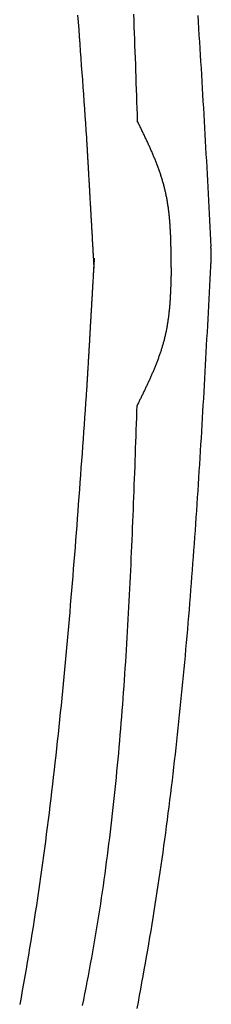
# Model space of a CAD drawing. Extents: x 715 to 7297, y 17 to 5960.
# Tile 61 of 90: x 5312 to 5399, y 1394 to 1842. Entities that reach past the tile are written whole.
import ezdxf

# ---------------------------------------------------------------- set-up
doc = ezdxf.new("R2010")
doc.units = 0
doc.layers.add('CAR', color=10, linetype='CONTINUOUS')

msp = doc.modelspace()

# ---------------------------------------------------------------- linework, layer by layer
at = {"layer": 'CAR'}
for points in [[(5363.24, 1844.54, 0), (5363.35, 1841.69, 0), (5363.46, 1838.84, 0), (5363.56, 1835.98, 0), (5363.67, 1833.13, 0), (5363.77, 1830.28, 0), (5363.88, 1827.43, 0), (5363.98, 1824.57, 0), (5364.08, 1821.72, 0), (5364.18, 1818.87, 0), (5364.28, 1816.01, 0), (5364.38, 1813.16, 0), (5364.47, 1810.31, 0), (5364.57, 1807.45, 0), (5364.67, 1804.6, 0), (5364.76, 1801.75, 0), (5364.86, 1798.89, 0), (5364.96, 1796.04, 0)], [(5342.05, 1788.43, 0), (5341.82, 1791.71, 0), (5341.59, 1794.99, 0), (5341.36, 1798.27, 0), (5341.13, 1801.55, 0), (5340.9, 1804.83, 0), (5340.67, 1808.11, 0), (5340.44, 1811.39, 0), (5340.21, 1814.67, 0), (5339.97, 1817.95, 0), (5339.74, 1821.22, 0), (5339.5, 1824.5, 0), (5339.27, 1827.78, 0), (5339.03, 1831.06, 0), (5338.79, 1834.34, 0), (5338.55, 1837.61, 0), (5338.31, 1840.89, 0), (5338.07, 1844.17, 0)], [(5392.36, 1844, 0), (5392.55, 1841, 0), (5392.75, 1837.99, 0), (5392.94, 1834.99, 0), (5393.13, 1831.99, 0), (5393.32, 1828.98, 0), (5393.51, 1825.98, 0), (5393.69, 1822.97, 0), (5393.87, 1819.97, 0), (5394.05, 1816.96, 0), (5394.23, 1813.96, 0), (5394.41, 1810.95, 0), (5394.59, 1807.95, 0), (5394.76, 1804.94, 0), (5394.93, 1801.94, 0), (5395.11, 1798.93, 0), (5395.28, 1795.92, 0), (5395.45, 1792.92, 0), (5395.62, 1789.91, 0), (5395.78, 1786.9, 0), (5395.95, 1783.9, 0), (5396.11, 1780.89, 0), (5396.28, 1777.88, 0), (5396.44, 1774.87, 0), (5396.6, 1771.86, 0), (5396.77, 1768.86, 0), (5396.93, 1765.85, 0), (5397.09, 1762.84, 0), (5397.25, 1759.83, 0), (5397.41, 1756.82, 0), (5397.57, 1753.82, 0), (5397.73, 1750.81, 0), (5397.88, 1747.8, 0), (5398.04, 1744.79, 0), (5398.2, 1741.78, 0), (5398.36, 1738.77, 0)], [(5380.35, 1729.36, 0), (5380.34, 1729.8, 0), (5380.34, 1730.24, 0), (5380.34, 1730.68, 0), (5380.34, 1731.12, 0), (5380.34, 1731.56, 0), (5380.33, 1732, 0), (5380.33, 1732.45, 0), (5380.33, 1732.89, 0), (5380.33, 1733.33, 0), (5380.32, 1733.77, 0), (5380.32, 1734.21, 0), (5380.31, 1734.65, 0), (5380.31, 1735.09, 0), (5380.31, 1735.54, 0), (5380.3, 1735.98, 0), (5380.3, 1736.42, 0), (5380.29, 1736.86, 0), (5380.28, 1737.3, 0), (5380.28, 1737.74, 0), (5380.27, 1738.18, 0), (5380.26, 1738.62, 0), (5380.25, 1739.06, 0), (5380.24, 1739.5, 0), (5380.23, 1739.94, 0), (5380.22, 1740.38, 0), (5380.21, 1740.82, 0), (5380.2, 1741.26, 0), (5380.18, 1741.7, 0), (5380.17, 1742.14, 0), (5380.16, 1742.57, 0), (5380.14, 1743.01, 0), (5380.12, 1743.45, 0), (5380.11, 1743.89, 0), (5380.09, 1744.33, 0), (5380.07, 1744.77, 0), (5380.05, 1745.2, 0), (5380.03, 1745.64, 0), (5380, 1746.08, 0), (5379.98, 1746.51, 0), (5379.95, 1746.95, 0), (5379.93, 1747.39, 0), (5379.9, 1747.82, 0), (5379.87, 1748.26, 0), (5379.84, 1748.69, 0), (5379.81, 1749.13, 0), (5379.78, 1749.56, 0), (5379.75, 1750, 0), (5379.71, 1750.43, 0), (5379.67, 1750.86, 0), (5379.64, 1751.3, 0), (5379.6, 1751.73, 0), (5379.56, 1752.16, 0), (5379.51, 1752.59, 0), (5379.47, 1753.02, 0), (5379.42, 1753.46, 0), (5379.38, 1753.89, 0), (5379.33, 1754.32, 0), (5379.28, 1754.75, 0), (5379.22, 1755.18, 0), (5379.17, 1755.61, 0), (5379.11, 1756.04, 0), (5379.06, 1756.47, 0), (5379, 1756.89, 0), (5378.93, 1757.32, 0), (5378.87, 1757.75, 0), (5378.81, 1758.18, 0), (5378.74, 1758.6, 0), (5378.67, 1759.03, 0), (5378.6, 1759.45, 0), (5378.53, 1759.88, 0), (5378.45, 1760.3, 0), (5378.37, 1760.73, 0), (5378.29, 1761.15, 0), (5378.21, 1761.57, 0), (5378.13, 1762, 0), (5378.04, 1762.42, 0), (5377.95, 1762.84, 0), (5377.86, 1763.26, 0), (5377.77, 1763.68, 0), (5377.67, 1764.1, 0), (5377.58, 1764.52, 0), (5377.48, 1764.94, 0), (5377.38, 1765.36, 0), (5377.27, 1765.77, 0), (5377.16, 1766.19, 0), (5377.05, 1766.61, 0), (5376.94, 1767.02, 0), (5376.83, 1767.44, 0), (5376.71, 1767.85, 0), (5376.59, 1768.27, 0), (5376.47, 1768.68, 0), (5376.35, 1769.09, 0), (5376.23, 1769.51, 0), (5376.1, 1769.92, 0), (5375.97, 1770.33, 0), (5375.84, 1770.74, 0), (5375.71, 1771.15, 0), (5375.57, 1771.56, 0), (5375.44, 1771.97, 0), (5375.3, 1772.38, 0), (5375.16, 1772.79, 0), (5375.02, 1773.2, 0), (5374.87, 1773.61, 0), (5374.73, 1774.02, 0), (5374.58, 1774.43, 0), (5374.43, 1774.83, 0), (5374.28, 1775.24, 0), (5374.13, 1775.65, 0), (5373.98, 1776.05, 0), (5373.82, 1776.46, 0), (5373.66, 1776.86, 0), (5373.51, 1777.27, 0), (5373.35, 1777.67, 0), (5373.18, 1778.08, 0), (5373.02, 1778.48, 0), (5372.86, 1778.88, 0), (5372.69, 1779.29, 0), (5372.53, 1779.69, 0), (5372.36, 1780.09, 0), (5372.19, 1780.5, 0), (5372.02, 1780.9, 0), (5371.85, 1781.3, 0), (5371.68, 1781.7, 0), (5371.5, 1782.1, 0), (5371.33, 1782.5, 0), (5371.15, 1782.91, 0), (5370.97, 1783.31, 0), (5370.8, 1783.71, 0), (5370.62, 1784.11, 0), (5370.44, 1784.51, 0), (5370.26, 1784.91, 0), (5370.07, 1785.31, 0), (5369.89, 1785.7, 0), (5369.71, 1786.1, 0), (5369.53, 1786.5, 0), (5369.34, 1786.9, 0), (5369.15, 1787.3, 0), (5368.97, 1787.7, 0), (5368.78, 1788.1, 0), (5368.59, 1788.49, 0), (5368.41, 1788.89, 0), (5368.22, 1789.29, 0), (5368.03, 1789.69, 0), (5367.84, 1790.09, 0), (5367.65, 1790.48, 0), (5367.46, 1790.88, 0), (5367.27, 1791.28, 0), (5367.08, 1791.68, 0), (5366.88, 1792.07, 0), (5366.69, 1792.47, 0), (5366.5, 1792.87, 0), (5366.31, 1793.26, 0), (5366.12, 1793.66, 0), (5365.92, 1794.06, 0), (5365.73, 1794.45, 0), (5365.54, 1794.85, 0), (5365.34, 1795.25, 0), (5365.15, 1795.64, 0), (5364.96, 1796.04, 0)], [(5345.43, 1729.09, 0), (5345.4, 1729.56, 0), (5345.37, 1730.02, 0), (5345.35, 1730.49, 0), (5345.32, 1730.96, 0), (5345.29, 1731.42, 0), (5345.27, 1731.89, 0), (5345.24, 1732.36, 0), (5345.21, 1732.83, 0), (5345.19, 1733.29, 0), (5345.16, 1733.76, 0), (5345.13, 1734.23, 0), (5345.11, 1734.7, 0), (5345.08, 1735.16, 0), (5345.05, 1735.63, 0), (5345.03, 1736.1, 0), (5345, 1736.56, 0), (5344.97, 1737.03, 0), (5344.95, 1737.5, 0), (5344.92, 1737.97, 0), (5344.89, 1738.43, 0), (5344.87, 1738.9, 0), (5344.84, 1739.37, 0), (5344.81, 1739.84, 0), (5344.79, 1740.3, 0), (5344.76, 1740.77, 0), (5344.73, 1741.24, 0), (5344.71, 1741.7, 0), (5344.68, 1742.17, 0), (5344.66, 1742.64, 0), (5344.63, 1743.11, 0), (5344.6, 1743.57, 0), (5344.58, 1744.04, 0), (5344.55, 1744.51, 0), (5344.52, 1744.98, 0), (5344.5, 1745.44, 0), (5344.47, 1745.91, 0), (5344.44, 1746.38, 0), (5344.42, 1746.84, 0), (5344.39, 1747.31, 0), (5344.36, 1747.78, 0), (5344.34, 1748.25, 0), (5344.31, 1748.71, 0), (5344.28, 1749.18, 0), (5344.26, 1749.65, 0), (5344.23, 1750.12, 0), (5344.2, 1750.58, 0), (5344.18, 1751.05, 0), (5344.15, 1751.52, 0), (5344.12, 1751.98, 0), (5344.1, 1752.45, 0), (5344.07, 1752.92, 0), (5344.04, 1753.39, 0), (5344.02, 1753.85, 0), (5343.99, 1754.32, 0), (5343.96, 1754.79, 0), (5343.94, 1755.26, 0), (5343.91, 1755.72, 0), (5343.88, 1756.19, 0), (5343.86, 1756.66, 0), (5343.83, 1757.12, 0), (5343.81, 1757.59, 0), (5343.78, 1758.06, 0), (5343.75, 1758.53, 0), (5343.73, 1758.99, 0), (5343.7, 1759.46, 0), (5343.67, 1759.93, 0), (5343.65, 1760.4, 0), (5343.62, 1760.86, 0), (5343.59, 1761.33, 0), (5343.57, 1761.8, 0), (5343.54, 1762.27, 0), (5343.51, 1762.73, 0), (5343.49, 1763.2, 0), (5343.46, 1763.67, 0), (5343.43, 1764.13, 0), (5343.41, 1764.6, 0), (5343.38, 1765.07, 0), (5343.35, 1765.54, 0), (5343.33, 1766, 0), (5343.3, 1766.47, 0), (5343.27, 1766.94, 0), (5343.25, 1767.41, 0), (5343.22, 1767.87, 0), (5343.19, 1768.34, 0), (5343.17, 1768.81, 0), (5343.14, 1769.27, 0), (5343.11, 1769.74, 0), (5343.09, 1770.21, 0), (5343.06, 1770.68, 0), (5343.03, 1771.14, 0), (5343.01, 1771.61, 0), (5342.98, 1772.08, 0), (5342.95, 1772.55, 0), (5342.93, 1773.01, 0), (5342.9, 1773.48, 0), (5342.88, 1773.95, 0), (5342.85, 1774.41, 0), (5342.82, 1774.88, 0), (5342.8, 1775.35, 0), (5342.77, 1775.82, 0), (5342.74, 1776.28, 0), (5342.72, 1776.75, 0), (5342.69, 1777.22, 0), (5342.66, 1777.69, 0), (5342.64, 1778.15, 0), (5342.61, 1778.62, 0), (5342.58, 1779.09, 0), (5342.56, 1779.55, 0), (5342.53, 1780.02, 0), (5342.5, 1780.49, 0), (5342.48, 1780.96, 0), (5342.45, 1781.42, 0), (5342.42, 1781.89, 0), (5342.4, 1782.36, 0), (5342.37, 1782.83, 0), (5342.34, 1783.29, 0), (5342.32, 1783.76, 0), (5342.29, 1784.23, 0), (5342.26, 1784.69, 0), (5342.24, 1785.16, 0), (5342.21, 1785.63, 0), (5342.18, 1786.1, 0), (5342.16, 1786.56, 0), (5342.13, 1787.03, 0), (5342.1, 1787.5, 0), (5342.08, 1787.97, 0), (5342.05, 1788.43, 0)], [(5398.33, 1730.03, 0), (5398.33, 1730.09, 0), (5398.33, 1730.14, 0), (5398.34, 1730.2, 0), (5398.34, 1730.25, 0), (5398.34, 1730.31, 0), (5398.35, 1730.36, 0), (5398.35, 1730.42, 0), (5398.35, 1730.47, 0), (5398.36, 1730.53, 0), (5398.36, 1730.58, 0), (5398.36, 1730.64, 0), (5398.37, 1730.69, 0), (5398.37, 1730.75, 0), (5398.37, 1730.81, 0), (5398.38, 1730.86, 0), (5398.38, 1730.92, 0), (5398.38, 1730.97, 0), (5398.39, 1731.03, 0), (5398.39, 1731.08, 0), (5398.39, 1731.14, 0), (5398.4, 1731.19, 0), (5398.4, 1731.25, 0), (5398.4, 1731.3, 0), (5398.41, 1731.36, 0), (5398.41, 1731.41, 0), (5398.41, 1731.47, 0), (5398.42, 1731.52, 0), (5398.42, 1731.58, 0), (5398.42, 1731.63, 0), (5398.42, 1731.69, 0), (5398.43, 1731.75, 0), (5398.43, 1731.8, 0), (5398.43, 1731.86, 0), (5398.44, 1731.91, 0), (5398.44, 1731.97, 0), (5398.44, 1732.02, 0), (5398.44, 1732.08, 0), (5398.45, 1732.13, 0), (5398.45, 1732.19, 0), (5398.45, 1732.24, 0), (5398.45, 1732.3, 0), (5398.46, 1732.35, 0), (5398.46, 1732.41, 0), (5398.46, 1732.46, 0), (5398.46, 1732.52, 0), (5398.47, 1732.57, 0), (5398.47, 1732.63, 0), (5398.47, 1732.69, 0), (5398.47, 1732.74, 0), (5398.48, 1732.8, 0), (5398.48, 1732.85, 0), (5398.48, 1732.91, 0), (5398.48, 1732.96, 0), (5398.48, 1733.02, 0), (5398.49, 1733.07, 0), (5398.49, 1733.13, 0), (5398.49, 1733.18, 0), (5398.49, 1733.24, 0), (5398.49, 1733.29, 0), (5398.49, 1733.35, 0), (5398.5, 1733.4, 0), (5398.5, 1733.46, 0), (5398.5, 1733.51, 0), (5398.5, 1733.57, 0), (5398.5, 1733.63, 0), (5398.5, 1733.68, 0), (5398.5, 1733.74, 0), (5398.5, 1733.79, 0), (5398.5, 1733.85, 0), (5398.51, 1733.9, 0), (5398.51, 1733.96, 0), (5398.51, 1734.01, 0), (5398.51, 1734.07, 0), (5398.51, 1734.12, 0), (5398.51, 1734.18, 0), (5398.51, 1734.23, 0), (5398.51, 1734.29, 0), (5398.51, 1734.34, 0), (5398.51, 1734.4, 0), (5398.51, 1734.45, 0), (5398.51, 1734.51, 0), (5398.51, 1734.57, 0), (5398.51, 1734.62, 0), (5398.51, 1734.68, 0), (5398.51, 1734.73, 0), (5398.51, 1734.79, 0), (5398.51, 1734.84, 0), (5398.51, 1734.9, 0), (5398.51, 1734.95, 0), (5398.51, 1735.01, 0), (5398.51, 1735.06, 0), (5398.51, 1735.12, 0), (5398.51, 1735.17, 0), (5398.5, 1735.23, 0), (5398.5, 1735.28, 0), (5398.5, 1735.34, 0), (5398.5, 1735.39, 0), (5398.5, 1735.45, 0), (5398.5, 1735.51, 0), (5398.5, 1735.56, 0), (5398.5, 1735.62, 0), (5398.5, 1735.67, 0), (5398.49, 1735.73, 0), (5398.49, 1735.78, 0), (5398.49, 1735.84, 0), (5398.49, 1735.89, 0), (5398.49, 1735.95, 0), (5398.49, 1736, 0), (5398.49, 1736.06, 0), (5398.48, 1736.11, 0), (5398.48, 1736.17, 0), (5398.48, 1736.22, 0), (5398.48, 1736.28, 0), (5398.48, 1736.34, 0), (5398.47, 1736.39, 0), (5398.47, 1736.45, 0), (5398.47, 1736.5, 0), (5398.47, 1736.56, 0), (5398.47, 1736.61, 0), (5398.46, 1736.67, 0), (5398.46, 1736.72, 0), (5398.46, 1736.78, 0), (5398.46, 1736.83, 0), (5398.46, 1736.89, 0), (5398.45, 1736.94, 0), (5398.45, 1737, 0), (5398.45, 1737.05, 0), (5398.45, 1737.11, 0), (5398.44, 1737.16, 0), (5398.44, 1737.22, 0), (5398.44, 1737.28, 0), (5398.44, 1737.33, 0), (5398.43, 1737.39, 0), (5398.43, 1737.44, 0), (5398.43, 1737.5, 0), (5398.43, 1737.55, 0), (5398.42, 1737.61, 0), (5398.42, 1737.66, 0), (5398.42, 1737.72, 0), (5398.42, 1737.77, 0), (5398.41, 1737.83, 0), (5398.41, 1737.88, 0), (5398.41, 1737.94, 0), (5398.4, 1737.99, 0), (5398.4, 1738.05, 0), (5398.4, 1738.11, 0), (5398.4, 1738.16, 0), (5398.39, 1738.22, 0), (5398.39, 1738.27, 0), (5398.39, 1738.33, 0), (5398.38, 1738.38, 0), (5398.38, 1738.44, 0), (5398.38, 1738.49, 0), (5398.38, 1738.55, 0), (5398.37, 1738.6, 0), (5398.37, 1738.66, 0), (5398.37, 1738.71, 0), (5398.36, 1738.77, 0), (5398.36, 1738.82, 0)], [(5345.43, 1733.66, 0), (5345.4, 1733.19, 0), (5345.37, 1732.72, 0), (5345.35, 1732.26, 0), (5345.32, 1731.79, 0), (5345.29, 1731.32, 0), (5345.27, 1730.85, 0), (5345.24, 1730.39, 0), (5345.21, 1729.92, 0), (5345.18, 1729.45, 0), (5345.16, 1728.99, 0), (5345.13, 1728.52, 0), (5345.1, 1728.05, 0), (5345.08, 1727.58, 0), (5345.05, 1727.12, 0), (5345.02, 1726.65, 0), (5345, 1726.18, 0), (5344.97, 1725.71, 0), (5344.94, 1725.25, 0), (5344.92, 1724.78, 0), (5344.89, 1724.31, 0), (5344.86, 1723.85, 0), (5344.83, 1723.38, 0), (5344.81, 1722.91, 0), (5344.78, 1722.44, 0), (5344.75, 1721.98, 0), (5344.73, 1721.51, 0), (5344.7, 1721.04, 0), (5344.67, 1720.58, 0), (5344.65, 1720.11, 0), (5344.62, 1719.64, 0), (5344.59, 1719.17, 0), (5344.56, 1718.71, 0), (5344.54, 1718.24, 0), (5344.51, 1717.77, 0), (5344.48, 1717.3, 0), (5344.46, 1716.84, 0), (5344.43, 1716.37, 0), (5344.4, 1715.9, 0), (5344.38, 1715.44, 0), (5344.35, 1714.97, 0), (5344.32, 1714.5, 0), (5344.3, 1714.03, 0), (5344.27, 1713.57, 0), (5344.24, 1713.1, 0), (5344.21, 1712.63, 0), (5344.19, 1712.16, 0), (5344.16, 1711.7, 0), (5344.13, 1711.23, 0), (5344.11, 1710.76, 0), (5344.08, 1710.3, 0), (5344.05, 1709.83, 0), (5344.03, 1709.36, 0), (5344, 1708.89, 0), (5343.97, 1708.43, 0), (5343.94, 1707.96, 0), (5343.92, 1707.49, 0), (5343.89, 1707.02, 0), (5343.86, 1706.56, 0), (5343.84, 1706.09, 0), (5343.81, 1705.62, 0), (5343.78, 1705.16, 0), (5343.76, 1704.69, 0), (5343.73, 1704.22, 0), (5343.7, 1703.75, 0), (5343.67, 1703.29, 0), (5343.65, 1702.82, 0), (5343.62, 1702.35, 0), (5343.59, 1701.88, 0), (5343.57, 1701.42, 0), (5343.54, 1700.95, 0), (5343.51, 1700.48, 0), (5343.49, 1700.02, 0), (5343.46, 1699.55, 0), (5343.43, 1699.08, 0), (5343.41, 1698.61, 0), (5343.38, 1698.15, 0), (5343.35, 1697.68, 0), (5343.32, 1697.21, 0), (5343.3, 1696.74, 0), (5343.27, 1696.28, 0), (5343.24, 1695.81, 0), (5343.22, 1695.34, 0), (5343.19, 1694.88, 0), (5343.16, 1694.41, 0), (5343.14, 1693.94, 0), (5343.11, 1693.47, 0), (5343.08, 1693.01, 0), (5343.05, 1692.54, 0), (5343.03, 1692.07, 0), (5343, 1691.61, 0), (5342.97, 1691.14, 0), (5342.95, 1690.67, 0), (5342.92, 1690.2, 0), (5342.89, 1689.74, 0), (5342.87, 1689.27, 0), (5342.84, 1688.8, 0), (5342.81, 1688.33, 0), (5342.79, 1687.87, 0), (5342.76, 1687.4, 0), (5342.73, 1686.93, 0), (5342.7, 1686.47, 0), (5342.68, 1686, 0), (5342.65, 1685.53, 0), (5342.62, 1685.06, 0), (5342.6, 1684.6, 0), (5342.57, 1684.13, 0), (5342.54, 1683.66, 0), (5342.52, 1683.19, 0), (5342.49, 1682.73, 0), (5342.46, 1682.26, 0), (5342.43, 1681.79, 0), (5342.41, 1681.33, 0), (5342.38, 1680.86, 0), (5342.35, 1680.39, 0), (5342.33, 1679.92, 0), (5342.3, 1679.46, 0), (5342.27, 1678.99, 0), (5342.25, 1678.52, 0), (5342.22, 1678.05, 0), (5342.19, 1677.59, 0), (5342.16, 1677.12, 0), (5342.14, 1676.65, 0), (5342.11, 1676.19, 0), (5342.08, 1675.72, 0), (5342.06, 1675.25, 0), (5342.03, 1674.78, 0), (5342, 1674.32, 0)], [(5364.88, 1392.47, 0), (5365.44, 1395.41, 0), (5366, 1398.36, 0), (5366.55, 1401.31, 0), (5367.09, 1404.26, 0), (5367.63, 1407.21, 0), (5368.16, 1410.16, 0), (5368.69, 1413.11, 0), (5369.21, 1416.06, 0), (5369.72, 1419.02, 0), (5370.23, 1421.97, 0), (5370.72, 1424.93, 0), (5371.22, 1427.89, 0), (5371.7, 1430.84, 0), (5372.18, 1433.8, 0), (5372.65, 1436.76, 0), (5373.12, 1439.73, 0), (5373.58, 1442.69, 0), (5374.03, 1445.65, 0), (5374.48, 1448.61, 0), (5374.92, 1451.58, 0), (5375.36, 1454.54, 0), (5375.79, 1457.51, 0), (5376.21, 1460.48, 0), (5376.63, 1463.45, 0), (5377.04, 1466.42, 0), (5377.45, 1469.39, 0), (5377.85, 1472.36, 0), (5378.24, 1475.33, 0), (5378.63, 1478.3, 0), (5379.02, 1481.28, 0), (5379.39, 1484.25, 0), (5379.77, 1487.23, 0), (5380.14, 1490.2, 0), (5380.5, 1493.18, 0), (5380.86, 1496.16, 0), (5381.21, 1499.14, 0), (5381.56, 1502.12, 0), (5381.9, 1505.1, 0), (5382.24, 1508.08, 0), (5382.57, 1511.06, 0), (5382.9, 1514.04, 0), (5383.22, 1517.02, 0), (5383.54, 1520.01, 0), (5383.86, 1522.99, 0), (5384.17, 1525.98, 0), (5384.47, 1528.96, 0), (5384.78, 1531.95, 0), (5385.07, 1534.94, 0), (5385.37, 1537.92, 0), (5385.65, 1540.91, 0), (5385.94, 1543.9, 0), (5386.22, 1546.89, 0), (5386.5, 1549.88, 0), (5386.77, 1552.87, 0), (5387.04, 1555.86, 0), (5387.3, 1558.86, 0), (5387.57, 1561.85, 0), (5387.82, 1564.84, 0), (5388.08, 1567.84, 0), (5388.33, 1570.83, 0), (5388.58, 1573.82, 0), (5388.82, 1576.82, 0), (5389.06, 1579.82, 0), (5389.3, 1582.81, 0), (5389.53, 1585.81, 0), (5389.77, 1588.81, 0), (5389.99, 1591.8, 0), (5390.22, 1594.8, 0), (5390.44, 1597.8, 0), (5390.66, 1600.8, 0), (5390.88, 1603.8, 0), (5391.09, 1606.8, 0), (5391.3, 1609.8, 0), (5391.51, 1612.8, 0), (5391.72, 1615.8, 0), (5391.92, 1618.8, 0), (5392.12, 1621.8, 0), (5392.32, 1624.81, 0), (5392.52, 1627.81, 0), (5392.72, 1630.81, 0), (5392.91, 1633.81, 0), (5393.1, 1636.82, 0), (5393.29, 1639.82, 0), (5393.47, 1642.83, 0), (5393.66, 1645.83, 0), (5393.84, 1648.84, 0), (5394.02, 1651.84, 0), (5394.2, 1654.85, 0), (5394.38, 1657.85, 0), (5394.56, 1660.86, 0), (5394.73, 1663.86, 0), (5394.9, 1666.87, 0), (5395.08, 1669.88, 0), (5395.25, 1672.88, 0), (5395.42, 1675.89, 0), (5395.58, 1678.9, 0), (5395.75, 1681.9, 0), (5395.92, 1684.91, 0), (5396.08, 1687.92, 0), (5396.25, 1690.92, 0), (5396.41, 1693.93, 0), (5396.57, 1696.94, 0), (5396.73, 1699.95, 0), (5396.89, 1702.96, 0), (5397.06, 1705.96, 0), (5397.22, 1708.97, 0), (5397.38, 1711.98, 0), (5397.53, 1714.99, 0), (5397.69, 1718, 0), (5397.85, 1721.01, 0), (5398.01, 1724.01, 0), (5398.17, 1727.02, 0), (5398.33, 1730.03, 0)], [(5380.35, 1729.36, 0), (5380.34, 1728.94, 0), (5380.33, 1728.52, 0), (5380.32, 1728.11, 0), (5380.31, 1727.69, 0), (5380.3, 1727.28, 0), (5380.29, 1726.86, 0), (5380.28, 1726.45, 0), (5380.27, 1726.03, 0), (5380.26, 1725.62, 0), (5380.25, 1725.2, 0), (5380.24, 1724.79, 0), (5380.23, 1724.37, 0), (5380.22, 1723.96, 0), (5380.21, 1723.54, 0), (5380.19, 1723.13, 0), (5380.18, 1722.71, 0), (5380.17, 1722.3, 0), (5380.15, 1721.89, 0), (5380.14, 1721.47, 0), (5380.13, 1721.06, 0), (5380.11, 1720.64, 0), (5380.1, 1720.23, 0), (5380.08, 1719.82, 0), (5380.06, 1719.4, 0), (5380.04, 1718.99, 0), (5380.03, 1718.58, 0), (5380.01, 1718.16, 0), (5379.99, 1717.75, 0), (5379.97, 1717.34, 0), (5379.94, 1716.93, 0), (5379.92, 1716.51, 0), (5379.9, 1716.1, 0), (5379.87, 1715.69, 0), (5379.85, 1715.28, 0), (5379.82, 1714.87, 0), (5379.8, 1714.46, 0), (5379.77, 1714.04, 0), (5379.74, 1713.63, 0), (5379.71, 1713.22, 0), (5379.68, 1712.81, 0), (5379.65, 1712.4, 0), (5379.61, 1711.99, 0), (5379.58, 1711.59, 0), (5379.54, 1711.18, 0), (5379.5, 1710.77, 0), (5379.46, 1710.36, 0), (5379.43, 1709.95, 0), (5379.38, 1709.54, 0), (5379.34, 1709.14, 0), (5379.3, 1708.73, 0), (5379.25, 1708.32, 0), (5379.2, 1707.92, 0), (5379.16, 1707.51, 0), (5379.11, 1707.11, 0), (5379.06, 1706.7, 0), (5379, 1706.3, 0), (5378.95, 1705.89, 0), (5378.89, 1705.49, 0), (5378.83, 1705.08, 0), (5378.77, 1704.68, 0), (5378.71, 1704.28, 0), (5378.65, 1703.88, 0), (5378.58, 1703.47, 0), (5378.52, 1703.07, 0), (5378.45, 1702.67, 0), (5378.38, 1702.27, 0), (5378.31, 1701.87, 0), (5378.23, 1701.47, 0), (5378.16, 1701.07, 0), (5378.08, 1700.67, 0), (5378, 1700.27, 0), (5377.92, 1699.88, 0), (5377.83, 1699.48, 0), (5377.75, 1699.08, 0), (5377.66, 1698.69, 0), (5377.57, 1698.29, 0), (5377.48, 1697.9, 0), (5377.38, 1697.5, 0), (5377.29, 1697.11, 0), (5377.19, 1696.71, 0), (5377.08, 1696.32, 0), (5376.98, 1695.93, 0), (5376.88, 1695.53, 0), (5376.77, 1695.14, 0), (5376.66, 1694.75, 0), (5376.55, 1694.36, 0), (5376.44, 1693.97, 0), (5376.32, 1693.58, 0), (5376.2, 1693.19, 0), (5376.08, 1692.8, 0), (5375.96, 1692.41, 0), (5375.84, 1692.03, 0), (5375.72, 1691.64, 0), (5375.59, 1691.25, 0), (5375.46, 1690.86, 0), (5375.33, 1690.48, 0), (5375.2, 1690.09, 0), (5375.07, 1689.71, 0), (5374.94, 1689.32, 0), (5374.8, 1688.94, 0), (5374.66, 1688.55, 0), (5374.52, 1688.17, 0), (5374.38, 1687.79, 0), (5374.24, 1687.4, 0), (5374.1, 1687.02, 0), (5373.95, 1686.64, 0), (5373.8, 1686.25, 0), (5373.66, 1685.87, 0), (5373.51, 1685.49, 0), (5373.36, 1685.11, 0), (5373.21, 1684.73, 0), (5373.05, 1684.35, 0), (5372.9, 1683.97, 0), (5372.74, 1683.59, 0), (5372.59, 1683.21, 0), (5372.43, 1682.83, 0), (5372.27, 1682.45, 0), (5372.11, 1682.07, 0), (5371.95, 1681.69, 0), (5371.78, 1681.31, 0), (5371.62, 1680.94, 0), (5371.46, 1680.56, 0), (5371.29, 1680.18, 0), (5371.12, 1679.8, 0), (5370.96, 1679.43, 0), (5370.79, 1679.05, 0), (5370.62, 1678.67, 0), (5370.45, 1678.3, 0), (5370.28, 1677.92, 0), (5370.11, 1677.54, 0), (5369.93, 1677.17, 0), (5369.76, 1676.79, 0), (5369.59, 1676.42, 0), (5369.41, 1676.04, 0), (5369.24, 1675.66, 0), (5369.06, 1675.29, 0), (5368.89, 1674.91, 0), (5368.71, 1674.54, 0), (5368.53, 1674.16, 0), (5368.35, 1673.79, 0), (5368.17, 1673.42, 0), (5367.99, 1673.04, 0), (5367.82, 1672.67, 0), (5367.64, 1672.29, 0), (5367.45, 1671.92, 0), (5367.27, 1671.55, 0), (5367.09, 1671.17, 0), (5366.91, 1670.8, 0), (5366.73, 1670.42, 0), (5366.55, 1670.05, 0), (5366.37, 1669.68, 0), (5366.18, 1669.3, 0), (5366, 1668.93, 0), (5365.82, 1668.56, 0), (5365.63, 1668.18, 0), (5365.45, 1667.81, 0), (5365.27, 1667.44, 0), (5365.08, 1667.06, 0), (5364.9, 1666.69, 0)], [(5342, 1674.32, 0), (5341.77, 1671.04, 0), (5341.54, 1667.76, 0), (5341.31, 1664.48, 0), (5341.07, 1661.2, 0), (5340.84, 1657.92, 0), (5340.61, 1654.64, 0), (5340.37, 1651.36, 0), (5340.14, 1648.08, 0), (5339.9, 1644.81, 0), (5339.66, 1641.53, 0), (5339.42, 1638.25, 0), (5339.19, 1634.97, 0), (5338.95, 1631.69, 0), (5338.7, 1628.41, 0), (5338.46, 1625.14, 0), (5338.22, 1621.86, 0), (5337.97, 1618.58, 0), (5337.72, 1615.31, 0), (5337.48, 1612.03, 0), (5337.22, 1608.76, 0), (5336.97, 1605.48, 0), (5336.72, 1602.21, 0), (5336.46, 1598.93, 0), (5336.2, 1595.66, 0), (5335.94, 1592.38, 0), (5335.67, 1589.11, 0), (5335.41, 1585.84, 0), (5335.14, 1582.57, 0), (5334.87, 1579.29, 0), (5334.59, 1576.02, 0), (5334.31, 1572.75, 0), (5334.03, 1569.48, 0), (5333.75, 1566.21, 0), (5333.46, 1562.94, 0), (5333.17, 1559.68, 0), (5332.88, 1556.41, 0), (5332.58, 1553.14, 0), (5332.28, 1549.88, 0), (5331.97, 1546.61, 0), (5331.66, 1543.35, 0), (5331.35, 1540.08, 0), (5331.04, 1536.82, 0), (5330.71, 1533.56, 0), (5330.39, 1530.3, 0), (5330.06, 1527.04, 0), (5329.73, 1523.78, 0), (5329.39, 1520.52, 0), (5329.05, 1517.26, 0), (5328.7, 1514, 0), (5328.35, 1510.75, 0), (5327.99, 1507.49, 0), (5327.63, 1504.24, 0), (5327.26, 1500.98, 0), (5326.89, 1497.73, 0), (5326.51, 1494.48, 0), (5326.13, 1491.23, 0), (5325.74, 1487.98, 0), (5325.35, 1484.73, 0), (5324.95, 1481.49, 0), (5324.54, 1478.24, 0), (5324.13, 1475, 0), (5323.71, 1471.75, 0), (5323.29, 1468.51, 0), (5322.86, 1465.27, 0), (5322.42, 1462.03, 0), (5321.98, 1458.79, 0), (5321.53, 1455.55, 0), (5321.08, 1452.32, 0), (5320.62, 1449.08, 0), (5320.15, 1445.85, 0), (5319.67, 1442.62, 0), (5319.19, 1439.39, 0), (5318.7, 1436.16, 0), (5318.21, 1432.93, 0), (5317.7, 1429.7, 0), (5317.19, 1426.48, 0), (5316.67, 1423.25, 0), (5316.15, 1420.03, 0), (5315.61, 1416.81, 0), (5315.07, 1413.59, 0), (5314.52, 1410.37, 0), (5313.97, 1407.15, 0), (5313.4, 1403.94, 0), (5312.83, 1400.73, 0), (5312.25, 1397.52, 0), (5311.66, 1394.31, 0)], [(5340.16, 1393.82, 0), (5340.71, 1396.53, 0), (5341.25, 1399.24, 0), (5341.78, 1401.95, 0), (5342.3, 1404.66, 0), (5342.82, 1407.37, 0), (5343.32, 1410.09, 0), (5343.82, 1412.8, 0), (5344.31, 1415.52, 0), (5344.8, 1418.24, 0), (5345.27, 1420.96, 0), (5345.74, 1423.68, 0), (5346.19, 1426.4, 0), (5346.64, 1429.12, 0), (5347.09, 1431.85, 0), (5347.52, 1434.57, 0), (5347.94, 1437.3, 0), (5348.36, 1440.03, 0), (5348.77, 1442.76, 0), (5349.17, 1445.49, 0), (5349.57, 1448.22, 0), (5349.96, 1450.96, 0), (5350.34, 1453.69, 0), (5350.71, 1456.43, 0), (5351.07, 1459.17, 0), (5351.43, 1461.9, 0), (5351.78, 1464.64, 0), (5352.13, 1467.38, 0), (5352.46, 1470.13, 0), (5352.79, 1472.87, 0), (5353.12, 1475.61, 0), (5353.44, 1478.36, 0), (5353.75, 1481.1, 0), (5354.05, 1483.85, 0), (5354.35, 1486.6, 0), (5354.64, 1489.35, 0), (5354.93, 1492.1, 0), (5355.21, 1494.85, 0), (5355.48, 1497.6, 0), (5355.75, 1500.36, 0), (5356.02, 1503.11, 0), (5356.27, 1505.86, 0), (5356.53, 1508.62, 0), (5356.77, 1511.38, 0), (5357.01, 1514.14, 0), (5357.25, 1516.89, 0), (5357.48, 1519.65, 0), (5357.71, 1522.41, 0), (5357.93, 1525.17, 0), (5358.14, 1527.94, 0), (5358.36, 1530.7, 0), (5358.56, 1533.46, 0), (5358.77, 1536.23, 0), (5358.96, 1538.99, 0), (5359.16, 1541.76, 0), (5359.35, 1544.52, 0), (5359.53, 1547.29, 0), (5359.71, 1550.06, 0), (5359.89, 1552.82, 0), (5360.06, 1555.59, 0), (5360.23, 1558.36, 0), (5360.4, 1561.13, 0), (5360.56, 1563.9, 0), (5360.72, 1566.67, 0), (5360.87, 1569.45, 0), (5361.03, 1572.22, 0), (5361.18, 1574.99, 0), (5361.32, 1577.76, 0), (5361.46, 1580.54, 0), (5361.6, 1583.31, 0), (5361.74, 1586.09, 0), (5361.87, 1588.86, 0), (5362.01, 1591.64, 0), (5362.14, 1594.41, 0), (5362.26, 1597.19, 0), (5362.39, 1599.97, 0), (5362.51, 1602.75, 0), (5362.63, 1605.52, 0), (5362.74, 1608.3, 0), (5362.86, 1611.08, 0), (5362.97, 1613.86, 0), (5363.09, 1616.64, 0), (5363.2, 1619.42, 0), (5363.31, 1622.2, 0), (5363.41, 1624.97, 0), (5363.52, 1627.75, 0), (5363.62, 1630.53, 0), (5363.73, 1633.32, 0), (5363.83, 1636.1, 0), (5363.93, 1638.88, 0), (5364.03, 1641.66, 0), (5364.13, 1644.44, 0), (5364.23, 1647.22, 0), (5364.32, 1650, 0), (5364.42, 1652.78, 0), (5364.52, 1655.56, 0), (5364.61, 1658.34, 0), (5364.71, 1661.13, 0), (5364.81, 1663.91, 0), (5364.9, 1666.69, 0)]]:
    msp.add_polyline3d(points, dxfattribs=at)

doc.saveas('drawing.dxf')
